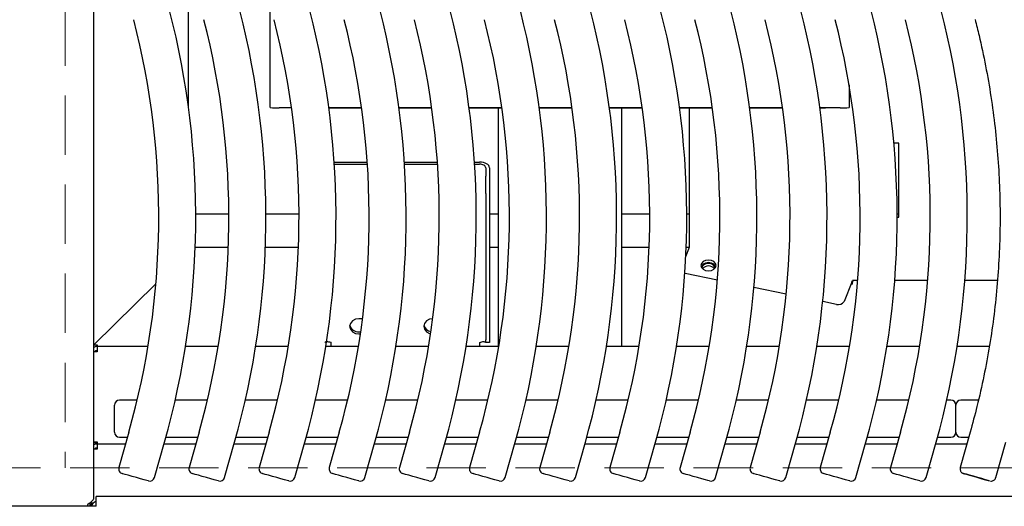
# Model space of a CAD drawing. Header units: inches. Extents: x 35 to 165, y 14 to 115.
# Tile 14 of 41: x 58 to 68, y 74 to 79. Entities that reach past the tile are written whole.
import ezdxf

# ---------------------------------------------------------------- set-up
doc = ezdxf.new("R2010")
doc.units = ezdxf.units.IN
doc.header["$LTSCALE"] = 12
doc.header["$MEASUREMENT"] = 0
doc.linetypes.add('HIDDEN', pattern=[0.075, 0.05, -0.025])
doc.layers.add('FORMAT', color=7, linetype='Continuous')

msp = doc.modelspace()

# ---------------------------------------------------------------- linework, layer by layer
at = {"color": 7, "linetype": 'Continuous', "lineweight": 25}
for p, q in [((58.6008, 91.8314), (58.6008, 73.9562)), ((59.5582, 77.9148), (59.5582, 79.5454)), ((60.3862, 77.9036), (60.3862, 78.9451)), ((66.2332, 78.1346), (66.2332, 77.9036)), ((60.5998, 77.9021), (60.4762, 77.9021)), ((61.3084, 77.9021), (60.9772, 77.9021)), ((60.9776, 77.8995), (61.3088, 77.8995)), ((62.0171, 77.9021), (61.6859, 77.9021)), ((61.6862, 77.8995), (62.0175, 77.8995)), ((62.7258, 77.9021), (62.3945, 77.9021)), ((62.3949, 77.8995), (62.7261, 77.8995)), ((62.6878, 77.8995), (62.6878, 75.4884)), ((63.4344, 77.9021), (63.1032, 77.9021)), ((63.1036, 77.8995), (63.4348, 77.8995)), ((64.1431, 77.9021), (63.8119, 77.9021)), ((63.8122, 77.8995), (64.1434, 77.8995)), ((63.9378, 75.4884), (63.9378, 77.8995)), ((64.8517, 77.9021), (64.5205, 77.9021)), ((64.5209, 77.8995), (64.8521, 77.8995)), ((64.6198, 76.492), (64.6198, 77.8995)), ((65.5604, 77.9021), (65.2292, 77.9021)), ((65.2295, 77.8995), (65.5608, 77.8995)), ((66.1432, 77.9021), (65.9379, 77.9021)), ((65.9382, 77.8995), (65.9953, 77.8995)), ((65.9953, 77.9021), (65.9953, 77.8985)), ((66.7353, 77.5451), (66.6861, 77.5451)), ((66.7353, 76.7951), (66.7353, 77.5451)), ((61.0318, 77.3533), (61.3656, 77.3533)), ((61.0332, 77.3315), (61.367, 77.3315)), ((61.7404, 77.3533), (62.0742, 77.3533)), ((61.7419, 77.3315), (62.0757, 77.3315)), ((62.4491, 77.3533), (62.5003, 77.3533)), ((62.4505, 77.3315), (62.5003, 77.3315)), ((62.5623, 77.2959), (62.5623, 77.2099)), ((62.6003, 77.2959), (62.6003, 77.2099)), ((62.5623, 77.0358), (62.5623, 77.2099)), ((62.6003, 77.2099), (62.6003, 77.0358)), ((62.5623, 77.0358), (62.5623, 75.5577)), ((62.6003, 77.0358), (62.6003, 75.5577)), ((59.9674, 76.8254), (59.6327, 76.8254)), ((60.676, 76.8254), (60.3414, 76.8254)), ((62.6878, 76.8254), (62.6003, 76.8254)), ((64.2193, 76.8254), (63.9378, 76.8254)), ((64.6198, 76.8254), (64.5934, 76.8254)), ((66.7353, 76.8254), (66.7193, 76.8254)), ((66.7194, 76.7951), (66.7353, 76.7951)), ((59.9613, 76.4884), (59.627, 76.4884)), ((60.67, 76.4884), (60.3356, 76.4884)), ((62.6878, 76.4884), (62.6003, 76.4884)), ((64.2133, 76.4884), (63.9378, 76.4884)), ((64.5838, 76.3993), (64.6158, 76.4778)), ((64.6191, 76.4884), (64.5876, 76.4884)), ((64.5739, 76.228), (64.5785, 76.2269)), ((64.9025, 76.1607), (64.5785, 76.2269)), ((58.6026, 75.5057), (59.2301, 76.1235)), ((66.2628, 76.141), (66.1828, 75.9449)), ((66.3193, 76.1551), (66.2668, 76.1551)), ((67.028, 76.1551), (66.6945, 76.1551)), ((67.7321, 76.1551), (67.4032, 76.1551)), ((65.5984, 76.0183), (65.2715, 76.0852)), ((66.1054, 75.9146), (65.9668, 75.943)), ((61.3182, 75.7702), (61.2818, 75.7702)), ((61.2818, 75.638), (61.2999, 75.638)), ((61.2818, 75.6162), (61.2967, 75.6162)), ((58.6026, 75.5057), (58.6383, 75.5057)), ((58.6026, 75.4819), (58.6026, 75.5057)), ((58.6383, 75.5057), (58.6383, 75.4942)), ((61.0003, 75.4884), (61.0003, 75.531)), ((62.5003, 75.531), (62.5003, 75.4884)), ((62.5623, 75.531), (62.5623, 75.5577)), ((62.6003, 75.531), (62.5623, 75.531)), ((62.6003, 75.5577), (62.6003, 75.531)), ((58.6383, 75.4362), (58.6008, 75.4362)), ((58.6333, 75.4884), (58.6383, 75.4884)), ((58.6333, 75.4504), (58.6383, 75.4504)), ((58.6383, 75.4942), (58.6383, 75.4884)), ((59.1505, 75.4884), (58.6383, 75.4884)), ((58.6383, 75.4884), (58.6383, 75.4404)), ((58.6383, 75.4404), (58.6383, 75.4362)), ((59.8592, 75.4884), (59.5294, 75.4884)), ((60.5679, 75.4884), (60.2381, 75.4884)), ((61.2765, 75.4884), (60.9468, 75.4884)), ((61.9852, 75.4884), (61.6554, 75.4884)), ((62.6938, 75.4884), (62.3641, 75.4884)), ((63.4025, 75.4884), (63.0728, 75.4884)), ((64.1112, 75.4884), (63.7814, 75.4884)), ((64.8198, 75.4884), (64.4901, 75.4884)), ((65.5285, 75.4884), (65.1987, 75.4884)), ((66.2372, 75.4884), (65.9074, 75.4884)), ((66.9458, 75.4884), (66.6161, 75.4884)), ((67.6501, 75.4884), (67.3247, 75.4884)), ((59.0411, 74.9464), (58.8629, 74.9464)), ((59.7498, 74.9464), (59.4251, 74.9464)), ((60.4584, 74.9464), (60.1338, 74.9464)), ((61.1671, 74.9464), (60.8424, 74.9464)), ((61.8758, 74.9464), (61.5511, 74.9464)), ((62.5844, 74.9464), (62.2597, 74.9464)), ((63.2931, 74.9464), (62.9684, 74.9464)), ((64.0017, 74.9464), (63.6771, 74.9464)), ((64.7104, 74.9464), (64.3857, 74.9464)), ((65.4191, 74.9464), (65.0944, 74.9464)), ((66.1277, 74.9464), (65.8031, 74.9464)), ((66.8364, 74.9464), (66.5117, 74.9464)), ((67.2629, 74.9464), (67.2204, 74.9464)), ((67.5399, 74.9464), (67.3629, 74.9464)), ((58.8129, 74.6224), (58.8129, 74.8964)), ((67.3129, 74.6224), (67.3129, 74.8964)), ((58.957, 74.6232), (58.8561, 74.2665)), ((59.6657, 74.6232), (59.5648, 74.2665)), ((60.3743, 74.6232), (60.2734, 74.2665)), ((61.083, 74.6232), (60.9821, 74.2665)), ((61.7916, 74.6232), (61.6908, 74.2665)), ((62.5003, 74.6232), (62.3994, 74.2665)), ((63.209, 74.6232), (63.1081, 74.2665)), ((63.9176, 74.6232), (63.8168, 74.2665)), ((64.6263, 74.6232), (64.5254, 74.2665)), ((65.3349, 74.6232), (65.2341, 74.2665)), ((66.0436, 74.6232), (65.9427, 74.2665)), ((66.7523, 74.6232), (66.6514, 74.2665)), ((67.3129, 74.6224), (67.3129, 74.6224)), ((67.457, 74.6241), (67.3561, 74.2673)), ((58.6008, 74.5243), (58.6383, 74.5243)), ((58.6008, 74.5177), (58.6383, 74.5177)), ((58.6383, 74.5243), (58.6383, 74.5201)), ((58.6383, 74.5201), (58.6383, 74.5036)), ((58.8629, 74.5724), (58.9426, 74.5724)), ((59.216, 74.1647), (59.3169, 74.5215)), ((59.3311, 74.5724), (59.6513, 74.5724)), ((59.9247, 74.1647), (60.0256, 74.5215)), ((60.0398, 74.5724), (60.3599, 74.5724)), ((60.6334, 74.1647), (60.7342, 74.5215)), ((60.7484, 74.5724), (61.0686, 74.5724)), ((61.342, 74.1647), (61.4429, 74.5215)), ((61.4571, 74.5724), (61.7773, 74.5724)), ((62.0507, 74.1647), (62.1515, 74.5215)), ((62.1658, 74.5724), (62.4859, 74.5724)), ((62.7593, 74.1647), (62.8602, 74.5215)), ((62.8744, 74.5724), (63.1946, 74.5724)), ((63.468, 74.1647), (63.5689, 74.5215)), ((63.5831, 74.5724), (63.9032, 74.5724)), ((64.1767, 74.1647), (64.2775, 74.5215)), ((64.2917, 74.5724), (64.6119, 74.5724)), ((64.8853, 74.1647), (64.9862, 74.5215)), ((65.0004, 74.5724), (65.3206, 74.5724)), ((65.594, 74.1647), (65.6949, 74.5215)), ((65.7091, 74.5724), (66.0292, 74.5724)), ((66.3026, 74.1647), (66.4035, 74.5215)), ((66.4177, 74.5724), (66.7379, 74.5724)), ((67.0113, 74.1647), (67.1122, 74.5215)), ((67.1264, 74.5724), (67.2629, 74.5724)), ((67.3629, 74.5724), (67.4424, 74.5724)), ((67.716, 74.1655), (67.8169, 74.5223)), ((58.6383, 74.4514), (58.6008, 74.4514)), ((58.6333, 74.5036), (58.6383, 74.5036)), ((58.6333, 74.4656), (58.6383, 74.4656)), ((58.6383, 74.5036), (58.6383, 74.4556)), ((58.9232, 74.5036), (58.6383, 74.5036)), ((58.6383, 74.4556), (58.6383, 74.4514)), ((59.6318, 74.5036), (59.3118, 74.5036)), ((60.3405, 74.5036), (60.0205, 74.5036)), ((61.0491, 74.5036), (60.7292, 74.5036)), ((61.7578, 74.5036), (61.4378, 74.5036)), ((62.4665, 74.5036), (62.1465, 74.5036)), ((63.1751, 74.5036), (62.8551, 74.5036)), ((63.8838, 74.5036), (63.5638, 74.5036)), ((64.5925, 74.5036), (64.2725, 74.5036)), ((65.3011, 74.5036), (64.9811, 74.5036)), ((66.0098, 74.5036), (65.6898, 74.5036)), ((66.7184, 74.5036), (66.3984, 74.5036)), ((67.4229, 74.5036), (67.1071, 74.5036)), ((58.5753, 73.9088), (58.5753, 73.9186)), ((76.0003, 73.9741), (58.6253, 73.9741)), ((58.6253, 73.9151), (58.6253, 73.9741)), ((58.6253, 73.8741), (58.6253, 73.9151)), ((58.6253, 73.8741), (56.6253, 73.8741)), ((58.5628, 73.9087), (58.5628, 73.8741)), ((58.5831, 73.8875), (58.5628, 73.8875)), ((58.5753, 73.9088), (58.6001, 73.9088)), ((58.5753, 73.9022), (58.5753, 73.9088)), ((58.5753, 73.9022), (58.5947, 73.9022))]:
    msp.add_line(p, q, dxfattribs=at)
at = {"color": 7, "linetype": 'Continuous', "lineweight": 25, "flags": 128}
for points in [[(66.02, 77.9021), (66.0121, 77.9001), (65.9953, 77.8985)], [(62.6003, 77.2959), (62.5984, 77.3071), (62.5927, 77.3179), (62.5835, 77.3278), (62.5711, 77.3365), (62.5559, 77.3436), (62.5386, 77.3489), (62.5199, 77.3522), (62.5003, 77.3533)], [(62.5623, 77.2959), (62.5612, 77.3028), (62.5576, 77.3095), (62.5519, 77.3157), (62.5442, 77.3211), (62.5348, 77.3255), (62.5241, 77.3288), (62.5124, 77.3308), (62.5003, 77.3315)], [(64.8128, 76.2533), (64.8425, 76.2575), (64.8676, 76.2694), (64.8844, 76.2873), (64.8903, 76.3083), (64.8844, 76.3293), (64.8676, 76.3471), (64.8425, 76.359), (64.8128, 76.3632), (64.7832, 76.359), (64.758, 76.3471), (64.7412, 76.3293), (64.7353, 76.3082), (64.7412, 76.2872), (64.758, 76.2694), (64.7832, 76.2575), (64.8128, 76.2533)], [(64.888, 76.2949), (64.8845, 76.3025), (64.8677, 76.3203), (64.8425, 76.3322), (64.8129, 76.3364), (64.7832, 76.3322), (64.7581, 76.3203), (64.7413, 76.3025), (64.7377, 76.2948)], [(64.8803, 76.2805), (64.8752, 76.2987), (64.8606, 76.3142), (64.8387, 76.3246), (64.8128, 76.3282), (64.787, 76.3246), (64.7651, 76.3142), (64.7505, 76.2987), (64.7453, 76.2805)], [(61.2818, 75.7702), (61.2459, 75.7643), (61.2154, 75.7476), (61.195, 75.7226), (61.1878, 75.6932), (61.195, 75.6637), (61.2154, 75.6387), (61.2459, 75.622), (61.2818, 75.6162)], [(62.0268, 75.7701), (61.9959, 75.7643), (61.9654, 75.7476), (61.945, 75.7226), (61.9378, 75.6932), (61.945, 75.6637), (61.9654, 75.6387), (61.9959, 75.622), (62.0058, 75.6192)], [(59.1543, 74.1302), (59.1525, 74.1307), (59.1384, 74.1347), (59.1118, 74.1422), (59.0754, 74.1525), (59.0334, 74.1644), (58.9901, 74.1766), (58.9504, 74.1879), (58.9184, 74.1969), (58.8978, 74.2027), (58.8906, 74.2047)], [(59.863, 74.1302), (59.8612, 74.1307), (59.8471, 74.1347), (59.8204, 74.1422), (59.7841, 74.1525), (59.742, 74.1644), (59.6988, 74.1766), (59.659, 74.1879), (59.6271, 74.1969), (59.6064, 74.2027), (59.5993, 74.2047)], [(60.5716, 74.1302), (60.5698, 74.1307), (60.5558, 74.1347), (60.5291, 74.1422), (60.4928, 74.1525), (60.4507, 74.1644), (60.4074, 74.1766), (60.3677, 74.1879), (60.3358, 74.1969), (60.3151, 74.2027), (60.308, 74.2047)], [(61.2803, 74.1302), (61.2785, 74.1307), (61.2644, 74.1347), (61.2378, 74.1422), (61.2014, 74.1525), (61.1593, 74.1644), (61.1161, 74.1766), (61.0764, 74.1879), (61.0444, 74.1969), (61.0238, 74.2027), (61.0166, 74.2047)], [(61.989, 74.1302), (61.9872, 74.1307), (61.9731, 74.1347), (61.9464, 74.1422), (61.9101, 74.1525), (61.868, 74.1644), (61.8248, 74.1766), (61.785, 74.1879), (61.7531, 74.1969), (61.7324, 74.2027), (61.7253, 74.2047)], [(62.6976, 74.1302), (62.6958, 74.1307), (62.6817, 74.1347), (62.6551, 74.1422), (62.6187, 74.1525), (62.5767, 74.1644), (62.5334, 74.1766), (62.4937, 74.1879), (62.4617, 74.1969), (62.4411, 74.2027), (62.4339, 74.2047)], [(63.4063, 74.1302), (63.4045, 74.1307), (63.3904, 74.1347), (63.3637, 74.1422), (63.3274, 74.1525), (63.2853, 74.1644), (63.2421, 74.1766), (63.2023, 74.1879), (63.1704, 74.1969), (63.1497, 74.2027), (63.1426, 74.2047)], [(64.1149, 74.1302), (64.1131, 74.1307), (64.0991, 74.1347), (64.0724, 74.1422), (64.0361, 74.1525), (63.994, 74.1644), (63.9507, 74.1766), (63.911, 74.1879), (63.8791, 74.1969), (63.8584, 74.2027), (63.8513, 74.2047)], [(64.8236, 74.1302), (64.8218, 74.1307), (64.8077, 74.1347), (64.7811, 74.1422), (64.7447, 74.1525), (64.7027, 74.1644), (64.6594, 74.1766), (64.6197, 74.1879), (64.5877, 74.1969), (64.5671, 74.2027), (64.5599, 74.2047)], [(65.5323, 74.1302), (65.5305, 74.1307), (65.5164, 74.1347), (65.4897, 74.1422), (65.4534, 74.1525), (65.4113, 74.1644), (65.3681, 74.1766), (65.3283, 74.1879), (65.2964, 74.1969), (65.2757, 74.2027), (65.2686, 74.2047)], [(66.2409, 74.1302), (66.2391, 74.1307), (66.225, 74.1347), (66.1984, 74.1422), (66.1621, 74.1525), (66.12, 74.1644), (66.0767, 74.1766), (66.037, 74.1879), (66.0051, 74.1969), (65.9844, 74.2027), (65.9773, 74.2047)], [(66.9496, 74.1302), (66.9478, 74.1307), (66.9337, 74.1347), (66.907, 74.1422), (66.8707, 74.1525), (66.8286, 74.1644), (66.7854, 74.1766), (66.7456, 74.1879), (66.7137, 74.1969), (66.6931, 74.2027), (66.6859, 74.2047)], [(67.3913, 74.2054), (67.3978, 74.2035), (67.4184, 74.1975), (67.4504, 74.1884), (67.4901, 74.1772), (67.5334, 74.1649), (67.5754, 74.1531), (67.6118, 74.1428), (67.6384, 74.1354), (67.6525, 74.1315), (67.6525, 74.1316), (67.6384, 74.1357), (67.6118, 74.1433), (67.5754, 74.1536), (67.5334, 74.1655), (67.4901, 74.1777), (67.4504, 74.1889), (67.4184, 74.1979), (67.3978, 74.2036), (67.3906, 74.2056), (67.3906, 74.2056)]]:
    msp.add_lwpolyline(points, dxfattribs=at)
at = {"color": 7, "linetype": 'Continuous', "lineweight": 25}
for centre, radius, start, end in [((51.2583, 76.7998), 8.3745, 344.21372, 14.41902), ((51.9669, 76.7998), 8.3745, 344.21372, 14.41902), ((52.6756, 76.7998), 8.3745, 344.21372, 14.41902), ((53.3842, 76.7998), 8.3745, 344.21372, 14.41902), ((54.0929, 76.7998), 8.3745, 344.21372, 14.41902), ((54.8016, 76.7998), 8.3745, 344.21372, 14.41902), ((55.5102, 76.7998), 8.3745, 344.21372, 14.41902), ((56.2189, 76.7998), 8.3745, 344.21372, 14.41902), ((56.9275, 76.7998), 8.3745, 344.21372, 14.41902), ((57.6362, 76.7998), 8.3745, 344.21372, 14.41902), ((58.3449, 76.7998), 8.3745, 344.21372, 14.41902), ((59.0535, 76.7998), 8.3745, 344.21372, 14.41902), ((51.2583, 76.7998), 8.0005, 344.21372, 14.41902), ((51.9669, 76.7998), 8.0005, 344.21372, 14.41902), ((52.6756, 76.7998), 8.0005, 344.21372, 14.41902), ((53.3842, 76.7998), 8.0005, 344.21372, 14.41902), ((54.0929, 76.7998), 8.0005, 344.21372, 14.41902), ((54.8016, 76.7998), 8.0005, 344.21372, 14.41902), ((55.5102, 76.7998), 8.0005, 344.21372, 14.41902), ((56.2189, 76.7998), 8.0005, 344.21372, 14.41902), ((56.9275, 76.7998), 8.0005, 344.21372, 14.41902), ((57.6362, 76.7998), 8.0005, 344.21372, 14.41902), ((58.3449, 76.7998), 8.0005, 344.21372, 14.41902), ((59.0535, 76.7998), 8.0005, 344.21372, 14.41902), ((60.4537, 79.2255), 1.3236, 267.07714, 270.97424), ((66.1657, 79.2255), 1.3236, 269.02576, 272.92287), ((64.5412, 76.5066), 0.08, 338.93299, 349.454), ((64.8129, 76.2241), 0.0789, 39.52747, 140.50899), ((66.1882, 76.1697), 0.08, 338.93433, 349.455), ((66.0465, 76.1975), 0.2318, 338.93258, 349.45545), ((66.1242, 75.9805), 0.0686, 254.05265, 328.68858), ((61.2749, 75.7267), 0.089, 194.73116, 274.492), ((62.0217, 75.7248), 0.0855, 194.0533, 261.37914), ((58.6333, 75.4304), 0.058, 90, 124.07965), ((58.6333, 75.4304), 0.02, 90, 162.93981), ((58.8629, 74.8964), 0.05, 90, 180), ((67.2629, 74.8964), 0.05, 0, 90), ((67.3629, 74.8964), 0.05, 90, 180), ((58.8629, 74.6224), 0.05, 180, 270), ((67.2629, 74.6224), 0.05, 270, 0), ((67.3629, 74.6224), 0.05, 180, 270), ((58.6333, 74.4456), 0.058, 90, 124.07965), ((58.6333, 74.4456), 0.02, 90, 162.93981), ((58.9042, 74.2529), 0.05, 164.21372, 254.21372), ((59.6129, 74.2529), 0.05, 164.21372, 254.21372), ((60.3216, 74.2529), 0.05, 164.21372, 254.21372), ((61.0302, 74.2529), 0.05, 164.21372, 254.21372), ((61.7389, 74.2529), 0.05, 164.21372, 254.21372), ((62.4475, 74.2529), 0.05, 164.21372, 254.21372), ((63.1562, 74.2529), 0.05, 164.21372, 254.21372), ((63.8649, 74.2529), 0.05, 164.21372, 254.21372), ((64.5735, 74.2529), 0.05, 164.21372, 254.21372), ((65.2822, 74.2529), 0.05, 164.21372, 254.21372), ((65.9909, 74.2529), 0.05, 164.21372, 254.21372), ((66.6995, 74.2529), 0.05, 164.21372, 254.21372), ((59.1679, 74.1783), 0.05, 254.21372, 344.21372), ((59.8766, 74.1783), 0.05, 254.21372, 344.21372), ((60.5852, 74.1783), 0.05, 254.21372, 344.21372), ((61.2939, 74.1783), 0.05, 254.21372, 344.21372), ((62.0026, 74.1783), 0.05, 254.21372, 344.21372), ((62.7112, 74.1783), 0.05, 254.21372, 344.21372), ((63.4199, 74.1783), 0.05, 254.21372, 344.21372), ((64.1286, 74.1783), 0.05, 254.21372, 344.21372), ((64.8372, 74.1783), 0.05, 254.21372, 344.21372), ((65.5459, 74.1783), 0.05, 254.21372, 344.21372), ((66.2545, 74.1783), 0.05, 254.21372, 344.21372), ((66.9632, 74.1783), 0.05, 254.21372, 344.21372), ((58.5563, 73.8815), 0.019, 135, 203.03649)]:
    msp.add_arc(centre, radius, start, end, dxfattribs=at)
for points, knots in [([(67.5067, 78.7928), (67.52, 78.7398), (67.5589, 78.5847), (67.6141, 78.3255), (67.6682, 78.0147), (67.7099, 77.7019), (67.7392, 77.3878), (67.7562, 77.0727), (67.7607, 76.7572), (67.7528, 76.4418), (67.7324, 76.127), (67.6996, 75.8132), (67.6546, 75.5009), (67.5971, 75.1907), (67.5316, 74.8981), (67.4805, 74.7104), (67.457, 74.6241)], [0, 0, 0, 0, 0.038903, 0.11369, 0.188481, 0.263272, 0.338063, 0.412854, 0.487645, 0.562436, 0.637226, 0.712017, 0.786808, 0.861599, 0.93639, 1, 1, 1, 1]), ([(60.9383, 75.531), (60.9392, 75.5326), (60.9408, 75.5358), (60.9536, 75.5388), (60.972, 75.5385), (60.9889, 75.535), (60.9984, 75.5317), (61.0003, 75.531)], [0, 0, 0, 0, 0.235174, 0.470412, 0.705646, 0.940883, 1, 1, 1, 1]), ([(62.5003, 75.531), (62.508, 75.5333), (62.5233, 75.538), (62.5431, 75.539), (62.5571, 75.5368), (62.562, 75.5334), (62.5623, 75.5314), (62.5623, 75.531)], [0, 0, 0, 0, 0.235175, 0.47041, 0.705647, 0.940881, 1, 1, 1, 1]), ([(67.3569, 74.2671), (67.3557, 74.2636), (67.3543, 74.2592), (67.3542, 74.2546), (67.3542, 74.2537)], [0, 0, 0, 0, 0.808394, 1, 1, 1, 1]), ([(67.3542, 74.2537), (67.3549, 74.2472), (67.3561, 74.2367), (67.3632, 74.2245), (67.37, 74.2168), (67.3769, 74.2116), (67.3823, 74.2087), (67.3859, 74.2071), (67.3877, 74.2065), (67.3886, 74.2062), (67.3895, 74.2059), (67.39, 74.2057), (67.3903, 74.2057)], [0, 0, 0, 0, 0.267281, 0.433881, 0.579, 0.697324, 0.787791, 0.837556, 0.864945, 0.88864, 0.923907, 1, 1, 1, 1]), ([(67.6621, 74.1295), (67.6659, 74.1293), (67.6746, 74.1288), (67.6887, 74.1328), (67.7024, 74.1418), (67.7123, 74.1535), (67.7144, 74.1625), (67.7152, 74.1657)], [0, 0, 0, 0, 0.162294, 0.37319, 0.609551, 0.858369, 1, 1, 1, 1]), ([(58.6008, 73.9562), (58.6008, 73.9511), (58.5993, 73.946), (58.5935, 73.9358), (58.5892, 73.9307), (58.5785, 73.9205), (58.5721, 73.9154), (58.558, 73.9051), (58.5504, 73.9), (58.5428, 73.8949)], [0, 0, 0, 0, 0.25, 0.25, 0.5, 0.5, 0.75, 0.75, 1, 1, 1, 1]), ([(58.5739, 73.8741), (58.5776, 73.8796), (58.5864, 73.8927), (58.6003, 73.91), (58.6157, 73.9235), (58.6259, 73.9252), (58.631, 73.9261)], [0, 0, 0, 0, 0.195639, 0.463759, 0.731879, 1, 1, 1, 1])]:
    msp.add_open_spline(points, degree=3, knots=knots, dxfattribs=at)
at = {"layer": 'FORMAT', "linetype": 'HIDDEN', "lineweight": 18}
for p, q in [((58.3128, 93.3256), (58.3128, 74.2631)), ((38.5628, 74.2631), (117.3189, 74.2631))]:
    msp.add_line(p, q, dxfattribs=at)

doc.saveas('drawing.dxf')
